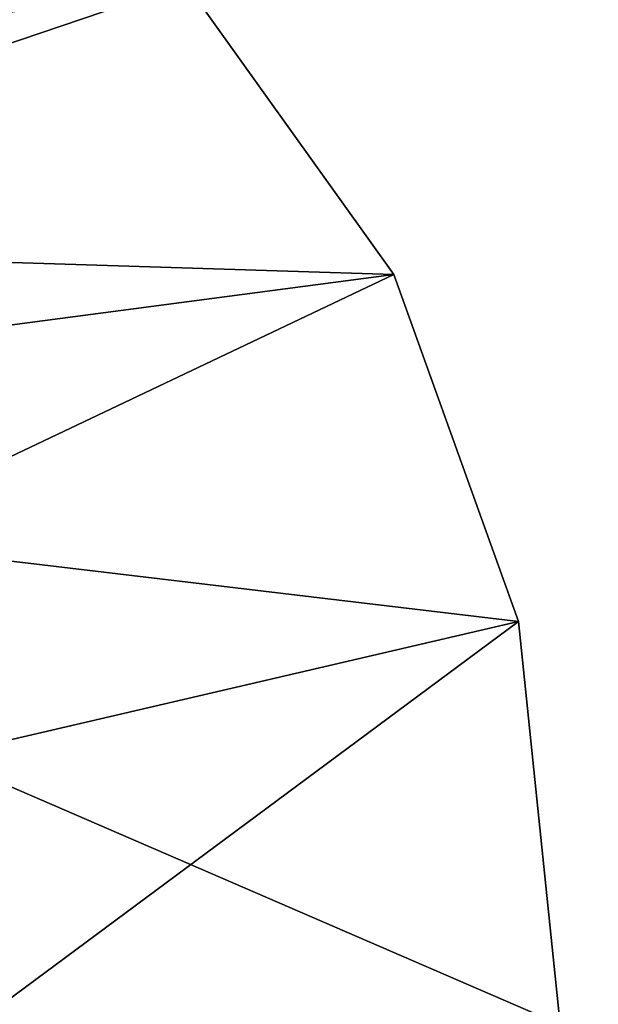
# Model space of a CAD drawing. Extents: x -5 to 2276, y 0 to 2500.
# Tile 49 of 106: x 809 to 814, y 440 to 448. Entities that reach past the tile are written whole.
import ezdxf

# ---------------------------------------------------------------- set-up
doc = ezdxf.new("R2010")
doc.units = 0
doc.header["$LTSCALE"] = 25.4
doc.layers.get('0').update_dxf_attribs({"linetype": 'CONTINUOUS'})
for name, color, linetype in [('IFCBUILDING', 32, 'CONTINUOUS'), ('IFCBUILDINGSTOREY', 34, 'CONTINUOUS'), ('IFCSITE', 32, 'CONTINUOUS'), ('IFCSLAB', 22, 'CONTINUOUS'), ('IFCWALL', 190, 'CONTINUOUS')]:
    doc.layers.add(name, color=color, linetype=linetype)

# ---------------------------------------------------------------- blocks, each defined once
blk = doc.blocks.new('GRUPUJ_1')
at = {"layer": 'IFCWALL'}
mesh = blk.add_polyface(dxfattribs=at)
corners = [(0, 0, 2300), (25, 25, 2300), (0, 2276.05, 2300), (175, 0, 2300), (25, 2251.05, 2300), (175, 25, 2300), (2500, 2151.05, 2300), (2475, 2251.05, 2300), (2475, 2151.05, 2300), (2500, 2276.05, 2300), (1245.07, 2251.05, 2300)]
mesh.append_faces([[corners[k] for k in face] for face in [(1, 3, 5), (6, 7, 8)]], dxfattribs={"vtx0": -1})
mesh.append_faces([[corners[k] for k in face] for face in [(0, 1, 2), (9, 7, 6)]], dxfattribs={"vtx0": -1, "vtx1": -1})
mesh.append_faces([[corners[k] for k in face] for face in [(1, 0, 3), (2, 1, 4), (4, 9, 2), (9, 4, 10), (9, 10, 7)]], dxfattribs={"vtx0": -1, "vtx2": -1})
mesh = blk.add_polyface(dxfattribs=at)
corners = [(2500, 0, 800), (175, 25, 800), (175, 0, 800), (2475, 25, 800), (2475, 2151.05, 800), (2500, 2151.05, 800)]
mesh.append_faces([[corners[k] for k in face] for face in [(0, 1, 2), (4, 0, 5)]], dxfattribs={"vtx0": -1})
mesh.append_faces([[corners[k] for k in face] for face in [(1, 0, 3), (3, 0, 4)]], dxfattribs={"vtx0": -1, "vtx1": -1})
blk = doc.blocks.new('GRUPUJ_7')
at = {"layer": 'IFCWALL'}
mesh = blk.add_polyface(dxfattribs=at)
corners = [(0, 0, 1500), (125, 100, 1500), (125, 2151.05, 1500), (150, 0, 1500), (150, 100, 1500), (2450, 2126.05, 1500), (2375, 2151.05, 1500), (2375, 2126.05, 1500), (0, 2226.05, 1500), (1220.07, 2226.05, 1500), (1220.07, 2151.05, 1500), (2450, 2226.05, 1500)]
mesh.append_faces([[corners[k] for k in face] for face in [(1, 3, 4), (5, 6, 7)]], dxfattribs={"vtx0": -1})
mesh.append_faces([[corners[k] for k in face] for face in [(8, 2, 9), (9, 6, 11), (11, 6, 5)]], dxfattribs={"vtx0": -1, "vtx1": -1})
mesh.append_faces([[corners[k] for k in face] for face in [(0, 1, 2), (1, 0, 3), (2, 8, 0), (9, 2, 10), (9, 10, 6)]], dxfattribs={"vtx0": -1, "vtx2": -1})
mesh = blk.add_polyface(dxfattribs=at)
corners = [(2450, 0), (150, 100), (150, 0), (2375, 100), (2375, 2126.05), (2450, 2126.05)]
mesh.append_faces([[corners[k] for k in face] for face in [(0, 1, 2), (4, 0, 5)]], dxfattribs={"vtx0": -1})
mesh.append_faces([[corners[k] for k in face] for face in [(1, 0, 3), (3, 0, 4)]], dxfattribs={"vtx0": -1, "vtx1": -1})
blk = doc.blocks.new('GRUPUJ_9')
at = {"layer": 'IFCWALL'}
mesh = blk.add_polyface(dxfattribs=at)
corners = [(0, 2051.05, 1500), (25, 2026.05, 1500), (1095.07, 2051.05, 1500), (0, 0, 1500), (25, 0, 1500), (2250, 2026.05, 1500), (2250, 2051.05, 1500)]
mesh.append_faces([[corners[k] for k in face] for face in [(1, 3, 4), (2, 5, 6)]], dxfattribs={"vtx0": -1})
mesh.append_faces([[corners[k] for k in face] for face in [(0, 1, 2)]], dxfattribs={"vtx0": -1, "vtx1": -1})
mesh.append_faces([[corners[k] for k in face] for face in [(1, 0, 3), (2, 1, 5)]], dxfattribs={"vtx0": -1, "vtx2": -1})
mesh = blk.add_polyface(dxfattribs=at)
corners = [(2250, 0), (25, 25), (25, 0), (2225, 25), (2225, 2026.05), (2250, 2026.05)]
mesh.append_faces([[corners[k] for k in face] for face in [(0, 1, 2), (4, 0, 5)]], dxfattribs={"vtx0": -1})
mesh.append_faces([[corners[k] for k in face] for face in [(1, 0, 3), (3, 0, 4)]], dxfattribs={"vtx0": -1, "vtx1": -1})
blk = doc.blocks.new('_CIANY')
at = {"layer": 'IFCWALL'}
for name, p in [('GRUPUJ_1', (0, 0)), ('GRUPUJ_7', (25, 25, 800)), ('GRUPUJ_9', (150, 125, 800))]:
    blk.add_blockref(name, p, dxfattribs=at)
mesh = blk.add_polyface(dxfattribs=at)
corners = [(0, 2276.05), (175, 2151.05), (175, 891.05), (1245.07, 2276.05), (175, 1251.05), (875, 2151.05), (1245.07, 2151.05), (1295.07, 2276.05), (1295.07, 2151.05), (2195.07, 2276.05), (1575, 2151.05), (2195.07, 2151.05), (2245.07, 2276.05), (2245.07, 2151.05), (2500, 2276.05), (2375, 2151.05), (2375, 651.05), (2375, 150), (0, 0), (175, 150), (2500, 0)]
mesh.append_faces([[corners[k] for k in face] for face in [(2, 1, 4)]], dxfattribs={"vtx0": -1})
mesh.append_faces([[corners[k] for k in face] for face in [(1, 3, 5), (5, 3, 6), (6, 7, 8), (8, 9, 10), (10, 9, 11), (11, 12, 13), (13, 14, 15), (15, 14, 16), (16, 14, 17), (18, 19, 20), (19, 0, 2), (20, 17, 14)]], dxfattribs={"vtx0": -1, "vtx1": -1})
mesh.append_faces([[corners[k] for k in face] for face in [(0, 1, 2)]], dxfattribs={"vtx0": -1, "vtx1": -1, "vtx2": -1})
mesh.append_faces([[corners[k] for k in face] for face in [(1, 0, 3), (6, 3, 7), (8, 7, 9), (11, 9, 12), (13, 12, 14), (19, 18, 0), (20, 19, 17)]], dxfattribs={"vtx0": -1, "vtx2": -1})
blk = doc.blocks.new('POD_OGA')
at = {"layer": 'IFCSLAB'}
mesh = blk.add_polyface(dxfattribs=at)
corners = [(1400, 2001.05), (1120.07, 1996.05), (1120.07, 2001.05), (0, 2001.05), (1400, 1101.05), (0, 1101.05), (1070.07, 1996.05), (1070.07, 2001.05)]
mesh.append_faces([[corners[k] for k in face] for face in [(0, 1, 2), (3, 4, 5), (6, 3, 7)]], dxfattribs={"vtx0": -1})
mesh.append_faces([[corners[k] for k in face] for face in [(4, 1, 0)]], dxfattribs={"vtx0": -1, "vtx1": -1})
mesh.append_faces([[corners[k] for k in face] for face in [(4, 3, 6)]], dxfattribs={"vtx0": -1, "vtx1": -1, "vtx2": -1})
mesh.append_faces([[corners[k] for k in face] for face in [(4, 6, 1)]], dxfattribs={"vtx0": -1, "vtx2": -1})
blk = doc.blocks.new('700-_MINIMALNA_D')
for p, q in [((295.646, 529.35), (295.646, 529.35, 2)), ((295.646, 529.35), (295.646, 529.35, 2)), ((286.03, 525.893), (286.03, 525.893, 2)), ((286.03, 525.893), (286.03, 525.893, 2))]:
    blk.add_line(p, q)
for points in [[(321.669, 601.052, 0), (320.953, 582.647, 0), (318.805, 566.867, 0), (315.225, 553.711, 0), (310.213, 543.179, 0), (303.707, 535.113, 0), (295.646, 529.35, 0), (286.03, 525.893, 0), (274.86, 524.741, 0), (263.569, 525.915, 0), (253.889, 529.436, 0), (245.819, 535.306, 0), (239.359, 543.524, 0), (234.411, 554.15, 0), (230.877, 567.248, 0), (228.757, 582.816, 0), (228.05, 600.856, 0)], [(321.669, 601.052, 2), (320.953, 582.647, 2), (318.805, 566.867, 2), (315.225, 553.711, 2), (310.213, 543.179, 2), (303.707, 535.113, 2), (295.646, 529.35, 2), (286.03, 525.893, 2), (274.86, 524.741, 2), (263.569, 525.915, 2), (253.889, 529.436, 2), (245.819, 535.306, 2), (239.359, 543.524, 2), (234.411, 554.15, 2), (230.877, 567.248, 2), (228.757, 582.816, 2), (228.05, 600.856, 2)], [(321.669, 601.052, 0), (320.953, 582.647, 0), (318.805, 566.867, 0), (315.225, 553.711, 0), (310.213, 543.179, 0), (303.707, 535.113, 0), (295.646, 529.35, 0), (286.03, 525.893, 0), (274.86, 524.741, 0), (263.569, 525.915, 0), (253.889, 529.436, 0), (245.819, 535.306, 0), (239.359, 543.524, 0), (234.411, 554.15, 0), (230.877, 567.248, 0), (228.757, 582.816, 0), (228.05, 600.856, 0)], [(321.669, 601.052, 2), (320.953, 582.647, 2), (318.805, 566.867, 2), (315.225, 553.711, 2), (310.213, 543.179, 2), (303.707, 535.113, 2), (295.646, 529.35, 2), (286.03, 525.893, 2), (274.86, 524.741, 2), (263.569, 525.915, 2), (253.889, 529.436, 2), (245.819, 535.306, 2), (239.359, 543.524, 2), (234.411, 554.15, 2), (230.877, 567.248, 2), (228.757, 582.816, 2), (228.05, 600.856, 2)], [(321.669, 601.052, 0), (320.953, 582.647, 0), (318.805, 566.867, 0), (315.225, 553.711, 0), (310.213, 543.179, 0), (303.707, 535.113, 0), (295.646, 529.35, 0), (286.03, 525.893, 0), (274.86, 524.741, 0), (263.569, 525.915, 0), (253.889, 529.436, 0), (245.819, 535.306, 0), (239.359, 543.524, 0), (234.411, 554.15, 0), (230.877, 567.248, 0), (228.757, 582.816, 0), (228.05, 600.856, 0)], [(321.669, 601.052, 2), (320.953, 582.647, 2), (318.805, 566.867, 2), (315.225, 553.711, 2), (310.213, 543.179, 2), (303.707, 535.113, 2), (295.646, 529.35, 2), (286.03, 525.893, 2), (274.86, 524.741, 2), (263.569, 525.915, 2), (253.889, 529.436, 2), (245.819, 535.306, 2), (239.359, 543.524, 2), (234.411, 554.15, 2), (230.877, 567.248, 2), (228.757, 582.816, 2), (228.05, 600.856, 2)], [(321.669, 601.052, 0), (320.953, 582.647, 0), (318.805, 566.867, 0), (315.225, 553.711, 0), (310.213, 543.179, 0), (303.707, 535.113, 0), (295.646, 529.35, 0), (286.03, 525.893, 0), (274.86, 524.741, 0), (263.569, 525.915, 0), (253.889, 529.436, 0), (245.819, 535.306, 0), (239.359, 543.524, 0), (234.411, 554.15, 0), (230.877, 567.248, 0), (228.757, 582.816, 0), (228.05, 600.856, 0)], [(321.669, 601.052, 2), (320.953, 582.647, 2), (318.805, 566.867, 2), (315.225, 553.711, 2), (310.213, 543.179, 2), (303.707, 535.113, 2), (295.646, 529.35, 2), (286.03, 525.893, 2), (274.86, 524.741, 2), (263.569, 525.915, 2), (253.889, 529.436, 2), (245.819, 535.306, 2), (239.359, 543.524, 2), (234.411, 554.15, 2), (230.877, 567.248, 2), (228.757, 582.816, 2), (228.05, 600.856, 2)], [(321.669, 601.052, 0), (320.953, 582.647, 0), (318.805, 566.867, 0), (315.225, 553.711, 0), (310.213, 543.179, 0), (303.707, 535.113, 0), (295.646, 529.35, 0), (286.03, 525.893, 0), (274.86, 524.741, 0), (263.569, 525.915, 0), (253.889, 529.436, 0), (245.819, 535.306, 0), (239.359, 543.524, 0), (234.411, 554.15, 0), (230.877, 567.248, 0), (228.757, 582.816, 0), (228.05, 600.856, 0)], [(321.669, 601.052, 2), (320.953, 582.647, 2), (318.805, 566.867, 2), (315.225, 553.711, 2), (310.213, 543.179, 2), (303.707, 535.113, 2), (295.646, 529.35, 2), (286.03, 525.893, 2), (274.86, 524.741, 2), (263.569, 525.915, 2), (253.889, 529.436, 2), (245.819, 535.306, 2), (239.359, 543.524, 2), (234.411, 554.15, 2), (230.877, 567.248, 2), (228.757, 582.816, 2), (228.05, 600.856, 2)], [(321.669, 601.052, 0), (320.953, 582.647, 0), (318.805, 566.867, 0), (315.225, 553.711, 0), (310.213, 543.179, 0), (303.707, 535.113, 0), (295.646, 529.35, 0), (286.03, 525.893, 0), (274.86, 524.741, 0), (263.569, 525.915, 0), (253.889, 529.436, 0), (245.819, 535.306, 0), (239.359, 543.524, 0), (234.411, 554.15, 0), (230.877, 567.248, 0), (228.757, 582.816, 0), (228.05, 600.856, 0)], [(321.669, 601.052, 2), (320.953, 582.647, 2), (318.805, 566.867, 2), (315.225, 553.711, 2), (310.213, 543.179, 2), (303.707, 535.113, 2), (295.646, 529.35, 2), (286.03, 525.893, 2), (274.86, 524.741, 2), (263.569, 525.915, 2), (253.889, 529.436, 2), (245.819, 535.306, 2), (239.359, 543.524, 2), (234.411, 554.15, 2), (230.877, 567.248, 2), (228.757, 582.816, 2), (228.05, 600.856, 2)], [(321.669, 601.052, 0), (320.953, 582.647, 0), (318.805, 566.867, 0), (315.225, 553.711, 0), (310.213, 543.179, 0), (303.707, 535.113, 0), (295.646, 529.35, 0), (286.03, 525.893, 0), (274.86, 524.741, 0), (263.569, 525.915, 0), (253.889, 529.436, 0), (245.819, 535.306, 0), (239.359, 543.524, 0), (234.411, 554.15, 0), (230.877, 567.248, 0), (228.757, 582.816, 0), (228.05, 600.856, 0)], [(321.669, 601.052, 2), (320.953, 582.647, 2), (318.805, 566.867, 2), (315.225, 553.711, 2), (310.213, 543.179, 2), (303.707, 535.113, 2), (295.646, 529.35, 2), (286.03, 525.893, 2), (274.86, 524.741, 2), (263.569, 525.915, 2), (253.889, 529.436, 2), (245.819, 535.306, 2), (239.359, 543.524, 2), (234.411, 554.15, 2), (230.877, 567.248, 2), (228.757, 582.816, 2), (228.05, 600.856, 2)], [(321.669, 601.052, 0), (320.953, 582.647, 0), (318.805, 566.867, 0), (315.225, 553.711, 0), (310.213, 543.179, 0), (303.707, 535.113, 0), (295.646, 529.35, 0), (286.03, 525.893, 0), (274.86, 524.741, 0), (263.569, 525.915, 0), (253.889, 529.436, 0), (245.819, 535.306, 0), (239.359, 543.524, 0), (234.411, 554.15, 0), (230.877, 567.248, 0), (228.757, 582.816, 0), (228.05, 600.856, 0)], [(321.669, 601.052, 2), (320.953, 582.647, 2), (318.805, 566.867, 2), (315.225, 553.711, 2), (310.213, 543.179, 2), (303.707, 535.113, 2), (295.646, 529.35, 2), (286.03, 525.893, 2), (274.86, 524.741, 2), (263.569, 525.915, 2), (253.889, 529.436, 2), (245.819, 535.306, 2), (239.359, 543.524, 2), (234.411, 554.15, 2), (230.877, 567.248, 2), (228.757, 582.816, 2), (228.05, 600.856, 2)], [(321.669, 601.052, 0), (320.953, 582.647, 0), (318.805, 566.867, 0), (315.225, 553.711, 0), (310.213, 543.179, 0), (303.707, 535.113, 0), (295.646, 529.35, 0), (286.03, 525.893, 0), (274.86, 524.741, 0), (263.569, 525.915, 0), (253.889, 529.436, 0), (245.819, 535.306, 0), (239.359, 543.524, 0), (234.411, 554.15, 0), (230.877, 567.248, 0), (228.757, 582.816, 0), (228.05, 600.856, 0)], [(321.669, 601.052, 2), (320.953, 582.647, 2), (318.805, 566.867, 2), (315.225, 553.711, 2), (310.213, 543.179, 2), (303.707, 535.113, 2), (295.646, 529.35, 2), (286.03, 525.893, 2), (274.86, 524.741, 2), (263.569, 525.915, 2), (253.889, 529.436, 2), (245.819, 535.306, 2), (239.359, 543.524, 2), (234.411, 554.15, 2), (230.877, 567.248, 2), (228.757, 582.816, 2), (228.05, 600.856, 2)], [(321.669, 601.052, 0), (320.953, 582.647, 0), (318.805, 566.867, 0), (315.225, 553.711, 0), (310.213, 543.179, 0), (303.707, 535.113, 0), (295.646, 529.35, 0), (286.03, 525.893, 0), (274.86, 524.741, 0), (263.569, 525.915, 0), (253.889, 529.436, 0), (245.819, 535.306, 0), (239.359, 543.524, 0), (234.411, 554.15, 0), (230.877, 567.248, 0), (228.757, 582.816, 0), (228.05, 600.856, 0)], [(321.669, 601.052, 2), (320.953, 582.647, 2), (318.805, 566.867, 2), (315.225, 553.711, 2), (310.213, 543.179, 2), (303.707, 535.113, 2), (295.646, 529.35, 2), (286.03, 525.893, 2), (274.86, 524.741, 2), (263.569, 525.915, 2), (253.889, 529.436, 2), (245.819, 535.306, 2), (239.359, 543.524, 2), (234.411, 554.15, 2), (230.877, 567.248, 2), (228.757, 582.816, 2), (228.05, 600.856, 2)], [(321.669, 601.052, 0), (320.953, 582.647, 0), (318.805, 566.867, 0), (315.225, 553.711, 0), (310.213, 543.179, 0), (303.707, 535.113, 0), (295.646, 529.35, 0), (286.03, 525.893, 0), (274.86, 524.741, 0), (263.569, 525.915, 0), (253.889, 529.436, 0), (245.819, 535.306, 0), (239.359, 543.524, 0), (234.411, 554.15, 0), (230.877, 567.248, 0), (228.757, 582.816, 0), (228.05, 600.856, 0)], [(321.669, 601.052, 2), (320.953, 582.647, 2), (318.805, 566.867, 2), (315.225, 553.711, 2), (310.213, 543.179, 2), (303.707, 535.113, 2), (295.646, 529.35, 2), (286.03, 525.893, 2), (274.86, 524.741, 2), (263.569, 525.915, 2), (253.889, 529.436, 2), (245.819, 535.306, 2), (239.359, 543.524, 2), (234.411, 554.15, 2), (230.877, 567.248, 2), (228.757, 582.816, 2), (228.05, 600.856, 2)], [(321.669, 601.052, 0), (320.953, 582.647, 0), (318.805, 566.867, 0), (315.225, 553.711, 0), (310.213, 543.179, 0), (303.707, 535.113, 0), (295.646, 529.35, 0), (286.03, 525.893, 0), (274.86, 524.741, 0), (263.569, 525.915, 0), (253.889, 529.436, 0), (245.819, 535.306, 0), (239.359, 543.524, 0), (234.411, 554.15, 0), (230.877, 567.248, 0), (228.757, 582.816, 0), (228.05, 600.856, 0)], [(321.669, 601.052, 2), (320.953, 582.647, 2), (318.805, 566.867, 2), (315.225, 553.711, 2), (310.213, 543.179, 2), (303.707, 535.113, 2), (295.646, 529.35, 2), (286.03, 525.893, 2), (274.86, 524.741, 2), (263.569, 525.915, 2), (253.889, 529.436, 2), (245.819, 535.306, 2), (239.359, 543.524, 2), (234.411, 554.15, 2), (230.877, 567.248, 2), (228.757, 582.816, 2), (228.05, 600.856, 2)], [(321.669, 601.052, 0), (320.953, 582.647, 0), (318.805, 566.867, 0), (315.225, 553.711, 0), (310.213, 543.179, 0), (303.707, 535.113, 0), (295.646, 529.35, 0), (286.03, 525.893, 0), (274.86, 524.741, 0), (263.569, 525.915, 0), (253.889, 529.436, 0), (245.819, 535.306, 0), (239.359, 543.524, 0), (234.411, 554.15, 0), (230.877, 567.248, 0), (228.757, 582.816, 0), (228.05, 600.856, 0)], [(321.669, 601.052, 2), (320.953, 582.647, 2), (318.805, 566.867, 2), (315.225, 553.711, 2), (310.213, 543.179, 2), (303.707, 535.113, 2), (295.646, 529.35, 2), (286.03, 525.893, 2), (274.86, 524.741, 2), (263.569, 525.915, 2), (253.889, 529.436, 2), (245.819, 535.306, 2), (239.359, 543.524, 2), (234.411, 554.15, 2), (230.877, 567.248, 2), (228.757, 582.816, 2), (228.05, 600.856, 2)], [(321.669, 601.052, 0), (320.953, 582.647, 0), (318.805, 566.867, 0), (315.225, 553.711, 0), (310.213, 543.179, 0), (303.707, 535.113, 0), (295.646, 529.35, 0), (286.03, 525.893, 0), (274.86, 524.741, 0), (263.569, 525.915, 0), (253.889, 529.436, 0), (245.819, 535.306, 0), (239.359, 543.524, 0), (234.411, 554.15, 0), (230.877, 567.248, 0), (228.757, 582.816, 0), (228.05, 600.856, 0)], [(321.669, 601.052, 2), (320.953, 582.647, 2), (318.805, 566.867, 2), (315.225, 553.711, 2), (310.213, 543.179, 2), (303.707, 535.113, 2), (295.646, 529.35, 2), (286.03, 525.893, 2), (274.86, 524.741, 2), (263.569, 525.915, 2), (253.889, 529.436, 2), (245.819, 535.306, 2), (239.359, 543.524, 2), (234.411, 554.15, 2), (230.877, 567.248, 2), (228.757, 582.816, 2), (228.05, 600.856, 2)], [(321.669, 601.052, 0), (320.953, 582.647, 0), (318.805, 566.867, 0), (315.225, 553.711, 0), (310.213, 543.179, 0), (303.707, 535.113, 0), (295.646, 529.35, 0), (286.03, 525.893, 0), (274.86, 524.741, 0), (263.569, 525.915, 0), (253.889, 529.436, 0), (245.819, 535.306, 0), (239.359, 543.524, 0), (234.411, 554.15, 0), (230.877, 567.248, 0), (228.757, 582.816, 0), (228.05, 600.856, 0)], [(321.669, 601.052, 2), (320.953, 582.647, 2), (318.805, 566.867, 2), (315.225, 553.711, 2), (310.213, 543.179, 2), (303.707, 535.113, 2), (295.646, 529.35, 2), (286.03, 525.893, 2), (274.86, 524.741, 2), (263.569, 525.915, 2), (253.889, 529.436, 2), (245.819, 535.306, 2), (239.359, 543.524, 2), (234.411, 554.15, 2), (230.877, 567.248, 2), (228.757, 582.816, 2), (228.05, 600.856, 2)], [(321.669, 601.052, 0), (320.953, 582.647, 0), (318.805, 566.867, 0), (315.225, 553.711, 0), (310.213, 543.179, 0), (303.707, 535.113, 0), (295.646, 529.35, 0), (286.03, 525.893, 0), (274.86, 524.741, 0), (263.569, 525.915, 0), (253.889, 529.436, 0), (245.819, 535.306, 0), (239.359, 543.524, 0), (234.411, 554.15, 0), (230.877, 567.248, 0), (228.757, 582.816, 0), (228.05, 600.856, 0)], [(321.669, 601.052, 2), (320.953, 582.647, 2), (318.805, 566.867, 2), (315.225, 553.711, 2), (310.213, 543.179, 2), (303.707, 535.113, 2), (295.646, 529.35, 2), (286.03, 525.893, 2), (274.86, 524.741, 2), (263.569, 525.915, 2), (253.889, 529.436, 2), (245.819, 535.306, 2), (239.359, 543.524, 2), (234.411, 554.15, 2), (230.877, 567.248, 2), (228.757, 582.816, 2), (228.05, 600.856, 2)], [(321.669, 601.052, 0), (320.953, 582.647, 0), (318.805, 566.867, 0), (315.225, 553.711, 0), (310.213, 543.179, 0), (303.707, 535.113, 0), (295.646, 529.35, 0), (286.03, 525.893, 0), (274.86, 524.741, 0), (263.569, 525.915, 0), (253.889, 529.436, 0), (245.819, 535.306, 0), (239.359, 543.524, 0), (234.411, 554.15, 0), (230.877, 567.248, 0), (228.757, 582.816, 0), (228.05, 600.856, 0)], [(321.669, 601.052, 2), (320.953, 582.647, 2), (318.805, 566.867, 2), (315.225, 553.711, 2), (310.213, 543.179, 2), (303.707, 535.113, 2), (295.646, 529.35, 2), (286.03, 525.893, 2), (274.86, 524.741, 2), (263.569, 525.915, 2), (253.889, 529.436, 2), (245.819, 535.306, 2), (239.359, 543.524, 2), (234.411, 554.15, 2), (230.877, 567.248, 2), (228.757, 582.816, 2), (228.05, 600.856, 2)], [(321.669, 601.052, 0), (320.953, 582.647, 0), (318.805, 566.867, 0), (315.225, 553.711, 0), (310.213, 543.179, 0), (303.707, 535.113, 0), (295.646, 529.35, 0), (286.03, 525.893, 0), (274.86, 524.741, 0), (263.569, 525.915, 0), (253.889, 529.436, 0), (245.819, 535.306, 0), (239.359, 543.524, 0), (234.411, 554.15, 0), (230.877, 567.248, 0), (228.757, 582.816, 0), (228.05, 600.856, 0)], [(321.669, 601.052, 2), (320.953, 582.647, 2), (318.805, 566.867, 2), (315.225, 553.711, 2), (310.213, 543.179, 2), (303.707, 535.113, 2), (295.646, 529.35, 2), (286.03, 525.893, 2), (274.86, 524.741, 2), (263.569, 525.915, 2), (253.889, 529.436, 2), (245.819, 535.306, 2), (239.359, 543.524, 2), (234.411, 554.15, 2), (230.877, 567.248, 2), (228.757, 582.816, 2), (228.05, 600.856, 2)], [(321.669, 601.052, 0), (320.953, 582.647, 0), (318.805, 566.867, 0), (315.225, 553.711, 0), (310.213, 543.179, 0), (303.707, 535.113, 0), (295.646, 529.35, 0), (286.03, 525.893, 0), (274.86, 524.741, 0), (263.569, 525.915, 0), (253.889, 529.436, 0), (245.819, 535.306, 0), (239.359, 543.524, 0), (234.411, 554.15, 0), (230.877, 567.248, 0), (228.757, 582.816, 0), (228.05, 600.856, 0)], [(321.669, 601.052, 2), (320.953, 582.647, 2), (318.805, 566.867, 2), (315.225, 553.711, 2), (310.213, 543.179, 2), (303.707, 535.113, 2), (295.646, 529.35, 2), (286.03, 525.893, 2), (274.86, 524.741, 2), (263.569, 525.915, 2), (253.889, 529.436, 2), (245.819, 535.306, 2), (239.359, 543.524, 2), (234.411, 554.15, 2), (230.877, 567.248, 2), (228.757, 582.816, 2), (228.05, 600.856, 2)], [(321.669, 601.052, 0), (320.953, 582.647, 0), (318.805, 566.867, 0), (315.225, 553.711, 0), (310.213, 543.179, 0), (303.707, 535.113, 0), (295.646, 529.35, 0), (286.03, 525.893, 0), (274.86, 524.741, 0), (263.569, 525.915, 0), (253.889, 529.436, 0), (245.819, 535.306, 0), (239.359, 543.524, 0), (234.411, 554.15, 0), (230.877, 567.248, 0), (228.757, 582.816, 0), (228.05, 600.856, 0)], [(321.669, 601.052, 2), (320.953, 582.647, 2), (318.805, 566.867, 2), (315.225, 553.711, 2), (310.213, 543.179, 2), (303.707, 535.113, 2), (295.646, 529.35, 2), (286.03, 525.893, 2), (274.86, 524.741, 2), (263.569, 525.915, 2), (253.889, 529.436, 2), (245.819, 535.306, 2), (239.359, 543.524, 2), (234.411, 554.15, 2), (230.877, 567.248, 2), (228.757, 582.816, 2), (228.05, 600.856, 2)], [(321.669, 601.052, 0), (320.953, 582.647, 0), (318.805, 566.867, 0), (315.225, 553.711, 0), (310.213, 543.179, 0), (303.707, 535.113, 0), (295.646, 529.35, 0), (286.03, 525.893, 0), (274.86, 524.741, 0), (263.569, 525.915, 0), (253.889, 529.436, 0), (245.819, 535.306, 0), (239.359, 543.524, 0), (234.411, 554.15, 0), (230.877, 567.248, 0), (228.757, 582.816, 0), (228.05, 600.856, 0)], [(321.669, 601.052, 2), (320.953, 582.647, 2), (318.805, 566.867, 2), (315.225, 553.711, 2), (310.213, 543.179, 2), (303.707, 535.113, 2), (295.646, 529.35, 2), (286.03, 525.893, 2), (274.86, 524.741, 2), (263.569, 525.915, 2), (253.889, 529.436, 2), (245.819, 535.306, 2), (239.359, 543.524, 2), (234.411, 554.15, 2), (230.877, 567.248, 2), (228.757, 582.816, 2), (228.05, 600.856, 2)], [(321.669, 601.052, 0), (320.953, 582.647, 0), (318.805, 566.867, 0), (315.225, 553.711, 0), (310.213, 543.179, 0), (303.707, 535.113, 0), (295.646, 529.35, 0), (286.03, 525.893, 0), (274.86, 524.741, 0), (263.569, 525.915, 0), (253.889, 529.436, 0), (245.819, 535.306, 0), (239.359, 543.524, 0), (234.411, 554.15, 0), (230.877, 567.248, 0), (228.757, 582.816, 0), (228.05, 600.856, 0)], [(321.669, 601.052, 2), (320.953, 582.647, 2), (318.805, 566.867, 2), (315.225, 553.711, 2), (310.213, 543.179, 2), (303.707, 535.113, 2), (295.646, 529.35, 2), (286.03, 525.893, 2), (274.86, 524.741, 2), (263.569, 525.915, 2), (253.889, 529.436, 2), (245.819, 535.306, 2), (239.359, 543.524, 2), (234.411, 554.15, 2), (230.877, 567.248, 2), (228.757, 582.816, 2), (228.05, 600.856, 2)], [(321.669, 601.052, 0), (320.953, 582.647, 0), (318.805, 566.867, 0), (315.225, 553.711, 0), (310.213, 543.179, 0), (303.707, 535.113, 0), (295.646, 529.35, 0), (286.03, 525.893, 0), (274.86, 524.741, 0), (263.569, 525.915, 0), (253.889, 529.436, 0), (245.819, 535.306, 0), (239.359, 543.524, 0), (234.411, 554.15, 0), (230.877, 567.248, 0), (228.757, 582.816, 0), (228.05, 600.856, 0)], [(321.669, 601.052, 2), (320.953, 582.647, 2), (318.805, 566.867, 2), (315.225, 553.711, 2), (310.213, 543.179, 2), (303.707, 535.113, 2), (295.646, 529.35, 2), (286.03, 525.893, 2), (274.86, 524.741, 2), (263.569, 525.915, 2), (253.889, 529.436, 2), (245.819, 535.306, 2), (239.359, 543.524, 2), (234.411, 554.15, 2), (230.877, 567.248, 2), (228.757, 582.816, 2), (228.05, 600.856, 2)], [(321.669, 601.052, 0), (320.953, 582.647, 0), (318.805, 566.867, 0), (315.225, 553.711, 0), (310.213, 543.179, 0), (303.707, 535.113, 0), (295.646, 529.35, 0), (286.03, 525.893, 0), (274.86, 524.741, 0), (263.569, 525.915, 0), (253.889, 529.436, 0), (245.819, 535.306, 0), (239.359, 543.524, 0), (234.411, 554.15, 0), (230.877, 567.248, 0), (228.757, 582.816, 0), (228.05, 600.856, 0)], [(321.669, 601.052, 2), (320.953, 582.647, 2), (318.805, 566.867, 2), (315.225, 553.711, 2), (310.213, 543.179, 2), (303.707, 535.113, 2), (295.646, 529.35, 2), (286.03, 525.893, 2), (274.86, 524.741, 2), (263.569, 525.915, 2), (253.889, 529.436, 2), (245.819, 535.306, 2), (239.359, 543.524, 2), (234.411, 554.15, 2), (230.877, 567.248, 2), (228.757, 582.816, 2), (228.05, 600.856, 2)], [(321.669, 601.052, 0), (320.953, 582.647, 0), (318.805, 566.867, 0), (315.225, 553.711, 0), (310.213, 543.179, 0), (303.707, 535.113, 0), (295.646, 529.35, 0), (286.03, 525.893, 0), (274.86, 524.741, 0), (263.569, 525.915, 0), (253.889, 529.436, 0), (245.819, 535.306, 0), (239.359, 543.524, 0), (234.411, 554.15, 0), (230.877, 567.248, 0), (228.757, 582.816, 0), (228.05, 600.856, 0)], [(321.669, 601.052, 2), (320.953, 582.647, 2), (318.805, 566.867, 2), (315.225, 553.711, 2), (310.213, 543.179, 2), (303.707, 535.113, 2), (295.646, 529.35, 2), (286.03, 525.893, 2), (274.86, 524.741, 2), (263.569, 525.915, 2), (253.889, 529.436, 2), (245.819, 535.306, 2), (239.359, 543.524, 2), (234.411, 554.15, 2), (230.877, 567.248, 2), (228.757, 582.816, 2), (228.05, 600.856, 2)], [(321.669, 601.052, 0), (320.953, 582.647, 0), (318.805, 566.867, 0), (315.225, 553.711, 0), (310.213, 543.179, 0), (303.707, 535.113, 0), (295.646, 529.35, 0), (286.03, 525.893, 0), (274.86, 524.741, 0), (263.569, 525.915, 0), (253.889, 529.436, 0), (245.819, 535.306, 0), (239.359, 543.524, 0), (234.411, 554.15, 0), (230.877, 567.248, 0), (228.757, 582.816, 0), (228.05, 600.856, 0)], [(321.669, 601.052, 2), (320.953, 582.647, 2), (318.805, 566.867, 2), (315.225, 553.711, 2), (310.213, 543.179, 2), (303.707, 535.113, 2), (295.646, 529.35, 2), (286.03, 525.893, 2), (274.86, 524.741, 2), (263.569, 525.915, 2), (253.889, 529.436, 2), (245.819, 535.306, 2), (239.359, 543.524, 2), (234.411, 554.15, 2), (230.877, 567.248, 2), (228.757, 582.816, 2), (228.05, 600.856, 2)], [(321.669, 601.052, 0), (320.953, 582.647, 0), (318.805, 566.867, 0), (315.225, 553.711, 0), (310.213, 543.179, 0), (303.707, 535.113, 0), (295.646, 529.35, 0), (286.03, 525.893, 0), (274.86, 524.741, 0), (263.569, 525.915, 0), (253.889, 529.436, 0), (245.819, 535.306, 0), (239.359, 543.524, 0), (234.411, 554.15, 0), (230.877, 567.248, 0), (228.757, 582.816, 0), (228.05, 600.856, 0)], [(321.669, 601.052, 2), (320.953, 582.647, 2), (318.805, 566.867, 2), (315.225, 553.711, 2), (310.213, 543.179, 2), (303.707, 535.113, 2), (295.646, 529.35, 2), (286.03, 525.893, 2), (274.86, 524.741, 2), (263.569, 525.915, 2), (253.889, 529.436, 2), (245.819, 535.306, 2), (239.359, 543.524, 2), (234.411, 554.15, 2), (230.877, 567.248, 2), (228.757, 582.816, 2), (228.05, 600.856, 2)], [(321.669, 601.052, 0), (320.953, 582.647, 0), (318.805, 566.867, 0), (315.225, 553.711, 0), (310.213, 543.179, 0), (303.707, 535.113, 0), (295.646, 529.35, 0), (286.03, 525.893, 0), (274.86, 524.741, 0), (263.569, 525.915, 0), (253.889, 529.436, 0), (245.819, 535.306, 0), (239.359, 543.524, 0), (234.411, 554.15, 0), (230.877, 567.248, 0), (228.757, 582.816, 0), (228.05, 600.856, 0)], [(321.669, 601.052, 2), (320.953, 582.647, 2), (318.805, 566.867, 2), (315.225, 553.711, 2), (310.213, 543.179, 2), (303.707, 535.113, 2), (295.646, 529.35, 2), (286.03, 525.893, 2), (274.86, 524.741, 2), (263.569, 525.915, 2), (253.889, 529.436, 2), (245.819, 535.306, 2), (239.359, 543.524, 2), (234.411, 554.15, 2), (230.877, 567.248, 2), (228.757, 582.816, 2), (228.05, 600.856, 2)], [(321.669, 601.052, 0), (320.953, 582.647, 0), (318.805, 566.867, 0), (315.225, 553.711, 0), (310.213, 543.179, 0), (303.707, 535.113, 0), (295.646, 529.35, 0), (286.03, 525.893, 0), (274.86, 524.741, 0), (263.569, 525.915, 0), (253.889, 529.436, 0), (245.819, 535.306, 0), (239.359, 543.524, 0), (234.411, 554.15, 0), (230.877, 567.248, 0), (228.757, 582.816, 0), (228.05, 600.856, 0)], [(321.669, 601.052, 2), (320.953, 582.647, 2), (318.805, 566.867, 2), (315.225, 553.711, 2), (310.213, 543.179, 2), (303.707, 535.113, 2), (295.646, 529.35, 2), (286.03, 525.893, 2), (274.86, 524.741, 2), (263.569, 525.915, 2), (253.889, 529.436, 2), (245.819, 535.306, 2), (239.359, 543.524, 2), (234.411, 554.15, 2), (230.877, 567.248, 2), (228.757, 582.816, 2), (228.05, 600.856, 2)], [(321.669, 601.052, 0), (320.953, 582.647, 0), (318.805, 566.867, 0), (315.225, 553.711, 0), (310.213, 543.179, 0), (303.707, 535.113, 0), (295.646, 529.35, 0), (286.03, 525.893, 0), (274.86, 524.741, 0), (263.569, 525.915, 0), (253.889, 529.436, 0), (245.819, 535.306, 0), (239.359, 543.524, 0), (234.411, 554.15, 0), (230.877, 567.248, 0), (228.757, 582.816, 0), (228.05, 600.856, 0)], [(321.669, 601.052, 2), (320.953, 582.647, 2), (318.805, 566.867, 2), (315.225, 553.711, 2), (310.213, 543.179, 2), (303.707, 535.113, 2), (295.646, 529.35, 2), (286.03, 525.893, 2), (274.86, 524.741, 2), (263.569, 525.915, 2), (253.889, 529.436, 2), (245.819, 535.306, 2), (239.359, 543.524, 2), (234.411, 554.15, 2), (230.877, 567.248, 2), (228.757, 582.816, 2), (228.05, 600.856, 2)], [(321.669, 601.052, 0), (320.953, 582.647, 0), (318.805, 566.867, 0), (315.225, 553.711, 0), (310.213, 543.179, 0), (303.707, 535.113, 0), (295.646, 529.35, 0), (286.03, 525.893, 0), (274.86, 524.741, 0), (263.569, 525.915, 0), (253.889, 529.436, 0), (245.819, 535.306, 0), (239.359, 543.524, 0), (234.411, 554.15, 0), (230.877, 567.248, 0), (228.757, 582.816, 0), (228.05, 600.856, 0)], [(321.669, 601.052, 2), (320.953, 582.647, 2), (318.805, 566.867, 2), (315.225, 553.711, 2), (310.213, 543.179, 2), (303.707, 535.113, 2), (295.646, 529.35, 2), (286.03, 525.893, 2), (274.86, 524.741, 2), (263.569, 525.915, 2), (253.889, 529.436, 2), (245.819, 535.306, 2), (239.359, 543.524, 2), (234.411, 554.15, 2), (230.877, 567.248, 2), (228.757, 582.816, 2), (228.05, 600.856, 2)], [(321.669, 601.052, 0), (320.953, 582.647, 0), (318.805, 566.867, 0), (315.225, 553.711, 0), (310.213, 543.179, 0), (303.707, 535.113, 0), (295.646, 529.35, 0), (286.03, 525.893, 0), (274.86, 524.741, 0), (263.569, 525.915, 0), (253.889, 529.436, 0), (245.819, 535.306, 0), (239.359, 543.524, 0), (234.411, 554.15, 0), (230.877, 567.248, 0), (228.757, 582.816, 0), (228.05, 600.856, 0)], [(321.669, 601.052, 2), (320.953, 582.647, 2), (318.805, 566.867, 2), (315.225, 553.711, 2), (310.213, 543.179, 2), (303.707, 535.113, 2), (295.646, 529.35, 2), (286.03, 525.893, 2), (274.86, 524.741, 2), (263.569, 525.915, 2), (253.889, 529.436, 2), (245.819, 535.306, 2), (239.359, 543.524, 2), (234.411, 554.15, 2), (230.877, 567.248, 2), (228.757, 582.816, 2), (228.05, 600.856, 2)], [(321.669, 601.052, 0), (320.953, 582.647, 0), (318.805, 566.867, 0), (315.225, 553.711, 0), (310.213, 543.179, 0), (303.707, 535.113, 0), (295.646, 529.35, 0), (286.03, 525.893, 0), (274.86, 524.741, 0), (263.569, 525.915, 0), (253.889, 529.436, 0), (245.819, 535.306, 0), (239.359, 543.524, 0), (234.411, 554.15, 0), (230.877, 567.248, 0), (228.757, 582.816, 0), (228.05, 600.856, 0)], [(321.669, 601.052, 2), (320.953, 582.647, 2), (318.805, 566.867, 2), (315.225, 553.711, 2), (310.213, 543.179, 2), (303.707, 535.113, 2), (295.646, 529.35, 2), (286.03, 525.893, 2), (274.86, 524.741, 2), (263.569, 525.915, 2), (253.889, 529.436, 2), (245.819, 535.306, 2), (239.359, 543.524, 2), (234.411, 554.15, 2), (230.877, 567.248, 2), (228.757, 582.816, 2), (228.05, 600.856, 2)]]:
    blk.add_polyline3d(points)
mesh = blk.add_polyface()
corners = [(246.012, 666.851), (249.095, 626.621), (248.013, 600.856), (254.073, 672.582), (250.643, 637.045), (253.126, 645.502), (256.728, 652.226), (263.689, 676.021), (261.436, 657.057), (267.423, 659.97), (274.86, 677.167), (274.86, 660.941), (286.15, 675.981), (282.346, 659.97), (288.283, 657.057), (295.83, 672.422), (292.893, 652.275), (296.396, 645.699), (303.9, 666.491), (298.904, 637.389), (300.526, 627.211), (301.706, 601.052), (303.707, 535.113), (310.213, 543.179), (310.36, 658.188), (315.225, 553.711), (315.308, 647.499), (318.805, 566.867), (318.842, 634.414), (320.953, 582.647), (320.962, 618.932), (321.669, 601.052), (228.766, 619.34), (228.757, 582.816), (228.05, 600.856), (230.877, 567.248), (230.914, 635.164), (234.411, 554.15), (234.494, 648.326), (239.359, 543.524), (239.506, 658.827), (245.819, 535.306), (248.947, 575.189), (253.889, 529.436), (250.434, 565.404), (253.028, 556.701), (256.482, 550.002), (263.569, 525.915), (261.141, 545.048), (267.201, 541.987), (274.86, 524.741), (274.86, 540.967), (282.296, 541.938), (286.03, 525.893), (288.283, 544.851), (295.646, 529.35), (292.966, 549.682), (296.494, 556.406), (298.928, 564.642), (300.526, 574.796)]
mesh.append_faces([[corners[k] for k in face] for face in [(29, 30, 31), (32, 33, 34)]], dxfattribs={"vtx0": -1})
mesh.append_faces([[corners[k] for k in face] for face in [(1, 3, 4), (4, 3, 5), (5, 3, 6), (6, 7, 8), (8, 7, 9), (9, 10, 11), (11, 12, 13), (13, 12, 14), (14, 15, 16), (16, 15, 17), (17, 18, 19), (19, 18, 20), (20, 18, 21), (22, 18, 23), (23, 24, 25), (25, 26, 27), (27, 28, 29), (33, 32, 35), (35, 36, 37), (37, 38, 39), (39, 40, 41), (41, 42, 43), (43, 46, 47), (47, 49, 50), (50, 52, 53), (53, 54, 55), (55, 57, 22)]], dxfattribs={"vtx0": -1, "vtx1": -1})
mesh.append_faces([[corners[k] for k in face] for face in [(21, 18, 22), (41, 0, 2)]], dxfattribs={"vtx0": -1, "vtx1": -1, "vtx2": -1})
mesh.append_faces([[corners[k] for k in face] for face in [(0, 1, 2), (1, 0, 3), (6, 3, 7), (9, 7, 10), (11, 10, 12), (14, 12, 15), (17, 15, 18), (23, 18, 24), (25, 24, 26), (27, 26, 28), (29, 28, 30), (35, 32, 36), (37, 36, 38), (39, 38, 40), (41, 40, 0), (41, 2, 42), (43, 42, 44), (43, 44, 45), (43, 45, 46), (47, 46, 48), (47, 48, 49), (50, 49, 51), (50, 51, 52), (53, 52, 54), (55, 54, 56), (55, 56, 57), (22, 57, 58), (22, 58, 59), (22, 59, 21)]], dxfattribs={"vtx0": -1, "vtx2": -1})
mesh = blk.add_polyface()
corners = [(228.757, 582.816, 2), (228.766, 619.34, 2), (228.05, 600.856, 2), (230.877, 567.248, 2), (230.914, 635.164, 2), (234.411, 554.15, 2), (234.494, 648.326, 2), (239.359, 543.524, 2), (239.506, 658.827, 2), (245.819, 535.306, 2), (246.012, 666.851, 2), (248.013, 600.856, 2), (248.947, 575.189, 2), (253.889, 529.436, 2), (250.434, 565.404, 2), (253.028, 556.701, 2), (256.482, 550.002, 2), (263.569, 525.915, 2), (261.141, 545.048, 2), (267.201, 541.987, 2), (274.86, 524.741, 2), (274.86, 540.967, 2), (286.03, 525.893, 2), (282.296, 541.938, 2), (288.283, 544.851, 2), (295.646, 529.35, 2), (292.966, 549.682, 2), (296.494, 556.406, 2), (303.707, 535.113, 2), (298.928, 564.642, 2), (300.526, 574.796, 2), (301.706, 601.052, 2), (249.095, 626.621, 2), (254.073, 672.582, 2), (250.643, 637.045, 2), (253.126, 645.502, 2), (256.728, 652.226, 2), (263.689, 676.021, 2), (261.436, 657.057, 2), (267.423, 659.97, 2), (274.86, 677.167, 2), (274.86, 660.941, 2), (282.346, 659.97, 2), (286.15, 675.981, 2), (288.283, 657.057, 2), (295.83, 672.422, 2), (292.893, 652.275, 2), (296.396, 645.699, 2), (303.9, 666.491, 2), (298.904, 637.389, 2), (300.526, 627.211, 2), (310.213, 543.179, 2), (310.36, 658.188, 2), (315.225, 553.711, 2), (315.308, 647.499, 2), (318.805, 566.867, 2), (318.842, 634.414, 2), (320.953, 582.647, 2), (320.962, 618.932, 2), (321.669, 601.052, 2)]
mesh.append_faces([[corners[k] for k in face] for face in [(0, 1, 2), (58, 57, 59)]], dxfattribs={"vtx0": -1})
mesh.append_faces([[corners[k] for k in face] for face in [(1, 3, 4), (4, 5, 6), (6, 7, 8), (8, 9, 10), (11, 9, 12), (12, 13, 14), (14, 13, 15), (15, 13, 16), (16, 17, 18), (18, 17, 19), (19, 20, 21), (21, 22, 23), (23, 22, 24), (24, 25, 26), (26, 25, 27), (27, 28, 29), (29, 28, 30), (30, 28, 31), (10, 32, 33), (32, 10, 11), (33, 36, 37), (37, 39, 40), (40, 42, 43), (43, 44, 45), (45, 47, 48), (48, 51, 52), (52, 53, 54), (54, 55, 56), (56, 57, 58)]], dxfattribs={"vtx0": -1, "vtx1": -1})
mesh.append_faces([[corners[k] for k in face] for face in [(10, 9, 11), (48, 31, 28)]], dxfattribs={"vtx0": -1, "vtx1": -1, "vtx2": -1})
mesh.append_faces([[corners[k] for k in face] for face in [(1, 0, 3), (4, 3, 5), (6, 5, 7), (8, 7, 9), (12, 9, 13), (16, 13, 17), (19, 17, 20), (21, 20, 22), (24, 22, 25), (27, 25, 28), (33, 32, 34), (33, 34, 35), (33, 35, 36), (37, 36, 38), (37, 38, 39), (40, 39, 41), (40, 41, 42), (43, 42, 44), (45, 44, 46), (45, 46, 47), (48, 47, 49), (48, 49, 50), (48, 50, 31), (48, 28, 51), (52, 51, 53), (54, 53, 55), (56, 55, 57)]], dxfattribs={"vtx0": -1, "vtx2": -1})
mesh = blk.add_polyface()
corners = [(303.707, 535.113, 2), (295.646, 529.35), (303.707, 535.113), (295.646, 529.35, 2)]
mesh.append_faces([[corners[k] for k in face] for face in [(0, 1, 2), (1, 0, 3)]], dxfattribs={"vtx0": -1})
mesh = blk.add_polyface()
corners = [(295.646, 529.35, 2), (286.03, 525.893), (295.646, 529.35), (286.03, 525.893, 2)]
mesh.append_faces([[corners[k] for k in face] for face in [(0, 1, 2), (1, 0, 3)]], dxfattribs={"vtx0": -1})
mesh = blk.add_polyface()
corners = [(286.03, 525.893, 2), (274.86, 524.741), (286.03, 525.893), (274.86, 524.741, 2)]
mesh.append_faces([[corners[k] for k in face] for face in [(0, 1, 2), (1, 0, 3)]], dxfattribs={"vtx0": -1})
blk = doc.blocks.new('PRZESTRZE__MANEWROWA_LICZO')
at = {"xscale": 0.2991999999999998, "yscale": 0.2991999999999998, "zscale": 0.2991999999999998, "rotation": 360}
blk.add_blockref('700-_MINIMALNA_D', (182.2677, 54.5505, 1.7), dxfattribs=at)
at = {"layer": 'IFCSLAB'}
mesh = blk.add_polyface(dxfattribs=at)
corners = [(700, 450, 1.7), (0, 900, 1.7), (0, 0, 1.7)]
mesh.append_faces([[corners[k] for k in face] for face in [(0, 1, 2)]])
mesh = blk.add_polyface(dxfattribs=at)
corners = [(1400, 900), (1120.07, 895), (1120.07, 900), (0, 900), (1400, 0), (0, 0), (1070.07, 895), (1070.07, 900)]
mesh.append_faces([[corners[k] for k in face] for face in [(0, 1, 2), (3, 4, 5), (6, 3, 7)]], dxfattribs={"vtx0": -1})
mesh.append_faces([[corners[k] for k in face] for face in [(4, 1, 0)]], dxfattribs={"vtx0": -1, "vtx1": -1})
mesh.append_faces([[corners[k] for k in face] for face in [(4, 3, 6)]], dxfattribs={"vtx0": -1, "vtx1": -1, "vtx2": -1})
mesh.append_faces([[corners[k] for k in face] for face in [(4, 6, 1)]], dxfattribs={"vtx0": -1, "vtx2": -1})
mesh = blk.add_polyface(dxfattribs=at)
corners = [(700, 450, 1.2), (0, 0, 1), (700, 450, 1), (0, 0, 1.7), (700, 450, 1.7)]
mesh.append_faces([[corners[k] for k in face] for face in [(0, 1, 2), (3, 0, 4)]], dxfattribs={"vtx0": -1})
mesh.append_faces([[corners[k] for k in face] for face in [(1, 0, 3)]], dxfattribs={"vtx0": -1, "vtx1": -1})
mesh = blk.add_polyface(dxfattribs=at)
corners = [(700, 0, 1), (700, 150, 1), (0, 0, 1), (700, 450, 1)]
mesh.append_faces([[corners[k] for k in face] for face in [(0, 1, 2), (3, 2, 1)]], dxfattribs={"vtx1": -1})
blk = doc.blocks.new('DEFAULT_BUILDING_STOREY')
at = {"layer": 'IFCSLAB'}
for name, p in [('PRZESTRZE__MANEWROWA_LICZO', (175, 1251.05, 1.7)), ('POD_OGA', (175, 150))]:
    blk.add_blockref(name, p, dxfattribs=at)
at = {"layer": 'IFCWALL'}
blk.add_blockref('_CIANY', (0, 0), dxfattribs=at)
blk = doc.blocks.new('DEFAULT_BUILDING')
at = {"layer": 'IFCBUILDINGSTOREY'}
blk.add_blockref('DEFAULT_BUILDING_STOREY', (0, 0), dxfattribs=at)
blk = doc.blocks.new('DEFAULT_SITE')
at = {"layer": 'IFCBUILDING', "rotation": 89.99999999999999}
blk.add_blockref('DEFAULT_BUILDING', (2276.05, 0), dxfattribs=at)

msp = doc.modelspace()

# ---------------------------------------------------------------- block references
at = {"layer": 'IFCSITE'}
msp.add_blockref('DEFAULT_SITE', (0, 0), dxfattribs=at)

doc.saveas('drawing.dxf')
